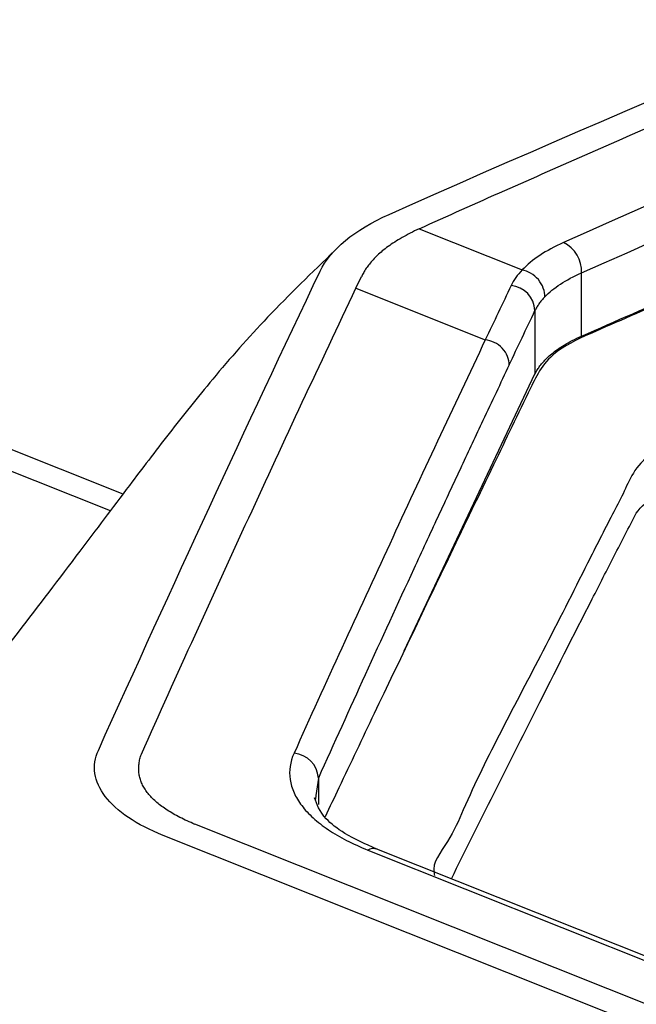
# Model space of a CAD drawing. Header units: millimetres. Extents: x -0.39 to 0.76, y -0.29 to 0.59.
# Tile 78 of 137: x 0.6231 to 0.6354, y -0.0561 to -0.0365. Entities that reach past the tile are written whole.
import ezdxf

# ---------------------------------------------------------------- set-up
doc = ezdxf.new("R2010")
doc.units = ezdxf.units.MM

msp = doc.modelspace()

# ---------------------------------------------------------------- linework, layer by layer
at = {"color": 9, "linetype": 'Continuous', "lineweight": 25}
for p, q in [((0.601646, -0.036598), (0.625168, -0.04598)), ((0.624917, -0.046313), (0.601134, -0.036828)), ((0.629053, -0.05163), (0.629004, -0.051978)), ((0.629053, -0.05163), (0.629053, -0.052159))]:
    msp.add_line(p, q, dxfattribs=at)
at = {"color": 7, "linetype": 'Continuous', "lineweight": 25}
for p, q in [((0.631055, -0.040705), (0.633106, -0.041523)), ((0.6298, -0.041888), (0.629912, -0.041651)), ((0.634287, -0.04284), (0.634286, -0.041582)), ((0.6298, -0.041888), (0.632373, -0.042914)), ((0.633361, -0.042332), (0.633361, -0.043592)), ((0.630761, -0.0491), (0.633361, -0.043592)), ((0.629004, -0.051978), (0.628994, -0.052049)), ((0.644083, -0.059524), (0.626599, -0.052551)), ((0.630035, -0.053062), (0.659996, -0.065011)), ((0.660175, -0.064994), (0.630214, -0.053045))]:
    msp.add_line(p, q, dxfattribs=at)
at = {"color": 7, "linetype": 'Continuous', "lineweight": 25, "flags": 128}
msp.add_lwpolyline([(0.643556, -0.059785), (0.634762, -0.056278), (0.625968, -0.052771)], dxfattribs=at)
at = {"color": 7, "linetype": 'Continuous', "lineweight": 25}
for centre, radius, start, end in [((0.633642, -0.041557), 0.000645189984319, 357.710579, 63.636492), ((0.63284, -0.042353), 0.0005207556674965, 2.345451, 84.857711), ((0.628532, -0.051658), 0.0005219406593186, 3.074592, 85.881959)]:
    msp.add_arc(centre, radius, start, end, dxfattribs=at)
at = {"color": 9, "linetype": 'Continuous', "lineweight": 25}
msp.add_arc((0.630141, -0.053243), 0.0002102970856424, 68.054348, 120.439258, dxfattribs=at)
at = {"color": 7, "linetype": 'Continuous', "lineweight": 25}
for points in [[(0.630460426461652, -0.040417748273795), (0.6404712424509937, -0.035960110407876), (0.6504615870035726, -0.0320129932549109), (0.6603968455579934, -0.028658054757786)], [(0.6628433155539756, -0.0295441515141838), (0.6532436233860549, -0.0328286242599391), (0.6435954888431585, -0.0366643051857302), (0.6339281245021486, -0.0409785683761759)], [(0.6342862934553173, -0.0415824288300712), (0.6439458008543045, -0.0372716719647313), (0.6535855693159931, -0.0334393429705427), (0.6631764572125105, -0.0301578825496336)], [(0.6290895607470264, -0.0415453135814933), (0.6292927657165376, -0.0411181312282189), (0.6297708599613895, -0.04072479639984), (0.630460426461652, -0.040417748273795)], [(0.6339281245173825, -0.0409785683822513), (0.6335744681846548, -0.0411363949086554), (0.6333000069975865, -0.0413180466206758), (0.6331063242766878, -0.0415230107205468)], [(0.624679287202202, -0.0510796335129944), (0.6261507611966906, -0.0478123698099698), (0.6276211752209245, -0.0446319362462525), (0.6290895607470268, -0.041545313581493)], [(0.6331063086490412, -0.0415230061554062), (0.6330122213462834, -0.0416225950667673), (0.632938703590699, -0.0417264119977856), (0.6328870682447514, -0.0418345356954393)], [(0.6335555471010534, -0.042058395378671), (0.6337278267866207, -0.0418787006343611), (0.6339717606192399, -0.0417198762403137), (0.6342862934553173, -0.0415824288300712)], [(0.6328870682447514, -0.0418345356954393), (0.6327158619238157, -0.0421930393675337), (0.6325443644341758, -0.0425530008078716), (0.6323734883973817, -0.042913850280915)], [(0.632848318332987, -0.0434106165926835), (0.6330191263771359, -0.0430498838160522), (0.6331899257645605, -0.0426901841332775), (0.6333607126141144, -0.0423318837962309)], [(0.6333614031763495, -0.0435920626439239), (0.6333758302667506, -0.0435622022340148), (0.6333922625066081, -0.0435325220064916), (0.6334106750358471, -0.0435030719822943)], [(0.6353737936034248, -0.0463613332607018), (0.6354626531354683, -0.0462315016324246), (0.6356036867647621, -0.0461044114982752), (0.6358309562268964, -0.0459988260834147)]]:
    msp.add_open_spline(points, degree=3, dxfattribs=at)
for points, knots in [([(0.6310563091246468, -0.0407040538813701), (0.631623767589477, -0.040449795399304), (0.6327572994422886, -0.0399418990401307), (0.6344550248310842, -0.0391935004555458), (0.6361482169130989, -0.0384561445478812), (0.6378368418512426, -0.0377307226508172), (0.6395209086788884, -0.0370169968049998), (0.6412004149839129, -0.0363150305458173), (0.6428753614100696, -0.035624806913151), (0.6445457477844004, -0.0349463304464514), (0.6462115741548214, -0.0342795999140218), (0.6478728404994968, -0.0336246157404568), (0.6495295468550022, -0.0329813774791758), (0.6511816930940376, -0.0323498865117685), (0.6528292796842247, -0.0317301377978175), (0.6544723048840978, -0.0311221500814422), (0.6561107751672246, -0.0305258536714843), (0.6577446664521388, -0.0299415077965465), (0.6593740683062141, -0.0293681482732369), (0.6604583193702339, -0.0289952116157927), (0.6609998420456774, -0.028808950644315)], [0, 0, 0, 0, 0.056684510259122, 0.1132306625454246, 0.1696394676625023, 0.2259119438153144, 0.2820491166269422, 0.3380520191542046, 0.3939216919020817, 0.4496591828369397, 0.5052655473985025, 0.5607418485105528, 0.6160891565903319, 0.6713085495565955, 0.7264011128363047, 0.7813679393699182, 0.8362101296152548, 0.8909287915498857, 0.9455250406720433, 1, 1, 1, 1]), ([(0.6342869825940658, -0.0428400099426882), (0.634965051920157, -0.0425419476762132), (0.6363433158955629, -0.0419360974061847), (0.638443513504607, -0.0410215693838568), (0.6406097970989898, -0.0400843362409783), (0.6428421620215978, -0.0391245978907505), (0.6443522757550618, -0.0384803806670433), (0.6451183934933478, -0.0381535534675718)], [0, 0, 0, 0, 0.1877458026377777, 0.3816177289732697, 0.5816167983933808, 0.7877439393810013, 1, 1, 1, 1]), ([(0.6408395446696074, -0.0400175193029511), (0.6392813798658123, -0.0406909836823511), (0.6374576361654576, -0.0414792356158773), (0.6353645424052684, -0.042395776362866), (0.6345615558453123, -0.0427447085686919), (0.633600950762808, -0.0431783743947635), (0.6332746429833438, -0.0438767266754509), (0.6329037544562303, -0.0446363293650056), (0.6323727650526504, -0.0457388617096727), (0.6314596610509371, -0.0476342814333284), (0.6304347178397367, -0.0497777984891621), (0.6296037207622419, -0.051524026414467), (0.6292786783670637, -0.0522089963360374), (0.6291880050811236, -0.0524000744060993)], [0, 0, 0, 0, 0.2106689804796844, 0.2465761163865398, 0.2828823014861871, 0.3192659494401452, 0.3761246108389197, 0.4329122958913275, 0.4890172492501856, 0.6194290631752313, 0.8511472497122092, 0.9584762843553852, 1, 1, 1, 1]), ([(0.6310547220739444, -0.0407048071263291), (0.6309955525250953, -0.0407335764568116), (0.6308789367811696, -0.0407902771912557), (0.6307176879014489, -0.0408781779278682), (0.6305708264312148, -0.0409664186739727), (0.6304396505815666, -0.0410550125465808), (0.6303243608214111, -0.0411436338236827), (0.6302250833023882, -0.0412319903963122), (0.630140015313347, -0.0413194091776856), (0.6300674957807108, -0.0414053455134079), (0.6300062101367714, -0.0414893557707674), (0.6299542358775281, -0.0415709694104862), (0.6299257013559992, -0.0416249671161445), (0.62991175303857, -0.0416513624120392)], [0, 0, 0, 0, 0.1073848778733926, 0.2116420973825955, 0.3125883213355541, 0.4101418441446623, 0.5043075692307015, 0.5951534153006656, 0.68273081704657, 0.7670414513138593, 0.8480555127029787, 0.9257261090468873, 1, 1, 1, 1]), ([(0.629382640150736, -0.0411364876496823), (0.6289282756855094, -0.0415743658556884), (0.6280703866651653, -0.0424011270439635), (0.6269797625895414, -0.0436447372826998), (0.626061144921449, -0.0448010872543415), (0.6251860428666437, -0.0459542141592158), (0.6242049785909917, -0.0472589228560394), (0.6229775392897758, -0.0488707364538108), (0.621477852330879, -0.0508033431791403), (0.6203761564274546, -0.0521806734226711), (0.6197735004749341, -0.0529341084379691)], [0, 0, 0, 0, 0.0996360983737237, 0.1881236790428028, 0.2660612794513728, 0.345599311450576, 0.4559326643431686, 0.6006959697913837, 0.7815704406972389, 0.9999999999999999, 0.9999999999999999, 0.9999999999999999, 0.9999999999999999]), ([(0.6335555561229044, -0.0420583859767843), (0.6335565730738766, -0.0420052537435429), (0.6335478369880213, -0.0419463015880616), (0.6335054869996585, -0.0418276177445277), (0.6334717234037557, -0.0417681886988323), (0.6333843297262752, -0.0416640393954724), (0.6333309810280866, -0.0416196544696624), (0.6332190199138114, -0.0415544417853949), (0.6331607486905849, -0.0415335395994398), (0.6331063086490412, -0.0415230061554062)], [0, 0, 0, 0, 0.25, 0.25, 0.5, 0.5, 0.75, 0.75, 1, 1, 1, 1]), ([(0.6255344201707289, -0.0511526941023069), (0.6258899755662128, -0.0503605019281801), (0.6262455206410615, -0.0495709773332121), (0.6269565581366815, -0.0480059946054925), (0.6273120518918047, -0.04722868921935), (0.6280229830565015, -0.0456843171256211), (0.6283784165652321, -0.0449173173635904), (0.6290892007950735, -0.0433940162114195), (0.6294445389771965, -0.0426398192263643), (0.629799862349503, -0.0418875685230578)], [0, 0, 0, 0, 0.25, 0.25, 0.5, 0.5, 0.75, 0.75, 1, 1, 1, 1]), ([(0.6335555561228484, -0.0420583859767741), (0.6335342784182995, -0.0420814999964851), (0.6334923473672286, -0.0421270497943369), (0.6334400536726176, -0.0421961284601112), (0.6333954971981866, -0.042264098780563), (0.633372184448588, -0.042309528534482), (0.6333607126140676, -0.0423318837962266)], [0, 0, 0, 0, 0.2615100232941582, 0.51534648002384, 0.7615096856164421, 1, 1, 1, 1]), ([(0.6334106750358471, -0.0435030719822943), (0.6334264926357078, -0.0434791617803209), (0.6334594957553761, -0.0434292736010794), (0.6335222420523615, -0.043353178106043), (0.6335994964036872, -0.0432728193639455), (0.633694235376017, -0.0431889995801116), (0.6338082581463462, -0.0431024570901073), (0.633944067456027, -0.0430143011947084), (0.634102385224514, -0.0429251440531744), (0.6342243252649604, -0.0428689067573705), (0.6342869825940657, -0.0428400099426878)], [0, 0, 0, 0, 0.095957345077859, 0.2002131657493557, 0.3127672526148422, 0.4336193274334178, 0.562769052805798, 0.7002160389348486, 0.8459598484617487, 0.9999999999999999, 0.9999999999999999, 0.9999999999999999, 0.9999999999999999]), ([(0.6323731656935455, -0.0429138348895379), (0.6320569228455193, -0.0435833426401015), (0.6317397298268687, -0.0442546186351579), (0.6311054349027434, -0.0456085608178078), (0.6307884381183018, -0.0462899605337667), (0.6298375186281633, -0.0483465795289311), (0.629203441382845, -0.0497325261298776), (0.628569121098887, -0.0511378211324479)], [0, 0, 0, 0, 0.2500000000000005, 0.2500000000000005, 0.500000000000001, 0.500000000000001, 1, 1, 1, 1]), ([(0.6404638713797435, -0.0430331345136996), (0.6390827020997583, -0.0436673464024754), (0.6375294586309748, -0.0443805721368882), (0.6355927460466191, -0.0451923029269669), (0.6352874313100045, -0.0455660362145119), (0.635122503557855, -0.0459735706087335), (0.6348010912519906, -0.0465701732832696), (0.6342783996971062, -0.0476098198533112), (0.6333008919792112, -0.04955884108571), (0.6322859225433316, -0.0514102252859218), (0.6316684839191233, -0.0528910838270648), (0.6312976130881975, -0.053325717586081), (0.6313607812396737, -0.053552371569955), (0.6313645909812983, -0.0535660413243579)], [0, 0, 0, 0, 0.2216191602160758, 0.2492297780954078, 0.2859317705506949, 0.3232622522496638, 0.3605596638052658, 0.4484741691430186, 0.6054626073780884, 0.8857994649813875, 0.9412029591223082, 0.9964538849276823, 1, 1, 1, 1]), ([(0.6328483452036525, -0.0434105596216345), (0.6328487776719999, -0.0433577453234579), (0.6328389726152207, -0.0432999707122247), (0.6327934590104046, -0.0431856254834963), (0.632757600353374, -0.0431293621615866), (0.6326653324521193, -0.0430328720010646), (0.6326092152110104, -0.0429929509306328), (0.632491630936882, -0.0429367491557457), (0.6324305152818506, -0.0429203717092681), (0.6323734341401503, -0.0429139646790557)], [0, 0, 0, 0, 0.25, 0.25, 0.5, 0.5, 0.75, 0.75, 1, 1, 1, 1]), ([(0.6328483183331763, -0.0434106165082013), (0.6326739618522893, -0.0437800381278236), (0.6323577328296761, -0.0444500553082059), (0.6318843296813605, -0.0454589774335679), (0.6314261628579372, -0.0464424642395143), (0.6307875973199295, -0.0478218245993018), (0.6299958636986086, -0.0495452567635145), (0.6293631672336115, -0.0509442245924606), (0.6290528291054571, -0.0516304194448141)], [0, 0, 0, 0, 0.1378566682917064, 0.2500295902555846, 0.3742633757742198, 0.5000336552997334, 0.7547661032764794, 0.9999999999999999, 0.9999999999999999, 0.9999999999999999, 0.9999999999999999]), ([(0.6316976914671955, -0.0536370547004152), (0.6322613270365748, -0.0525055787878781), (0.6331958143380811, -0.0506296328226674), (0.6342753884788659, -0.0485046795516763), (0.6349371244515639, -0.0472103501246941), (0.6352282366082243, -0.0466443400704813), (0.6353737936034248, -0.0463613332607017)], [0, 0, 0, 0, 0.4597817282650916, 0.7623014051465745, 0.8811499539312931, 1, 1, 1, 1]), ([(0.6259684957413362, -0.0527713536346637), (0.6254429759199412, -0.052561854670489), (0.6250385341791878, -0.0522913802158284), (0.6245889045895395, -0.0517008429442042), (0.6245437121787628, -0.0513807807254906), (0.6246792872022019, -0.0510796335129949)], [0, 0, 0, 0, 0.5, 0.5, 1, 1, 1, 1]), ([(0.626599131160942, -0.0525512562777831), (0.6265469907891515, -0.0525288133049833), (0.626443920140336, -0.0524844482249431), (0.626300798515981, -0.0524143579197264), (0.626168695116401, -0.0523427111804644), (0.6260482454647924, -0.0522692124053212), (0.6259392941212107, -0.0521939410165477), (0.6258418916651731, -0.0521168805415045), (0.6257560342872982, -0.0520380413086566), (0.625681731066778, -0.0519574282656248), (0.6256189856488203, -0.0518750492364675), (0.6255678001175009, -0.0517909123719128), (0.6255281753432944, -0.0517050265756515), (0.6255001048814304, -0.0516174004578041), (0.6254836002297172, -0.0515280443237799), (0.6254785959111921, -0.0514369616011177), (0.6254853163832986, -0.051344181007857), (0.6255028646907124, -0.0512496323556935), (0.625523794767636, -0.051186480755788), (0.6255343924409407, -0.0511545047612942)], [0, 0, 0, 0, 0.0622838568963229, 0.1231222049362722, 0.1826921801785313, 0.2411824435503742, 0.2987922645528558, 0.3557301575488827, 0.412212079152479, 0.4684592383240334, 0.5246956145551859, 0.5811453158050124, 0.6380299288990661, 0.6955660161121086, 0.7539628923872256, 0.8134207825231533, 0.8741294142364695, 0.9362670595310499, 1, 1, 1, 1]), ([(0.628569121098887, -0.0511378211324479), (0.6284910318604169, -0.0513108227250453), (0.6284667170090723, -0.0514849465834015), (0.6285046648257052, -0.051747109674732), (0.6285308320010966, -0.0518355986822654), (0.628608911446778, -0.0520097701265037), (0.6287118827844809, -0.0521809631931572), (0.6288634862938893, -0.052345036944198), (0.6290388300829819, -0.0525049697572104), (0.6291411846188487, -0.0525832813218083), (0.6294726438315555, -0.052806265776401), (0.629732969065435, -0.0529412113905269), (0.630034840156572, -0.0530616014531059)], [0, 0, 0, 0, 0.2500000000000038, 0.2500000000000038, 0.3750000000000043, 0.3750000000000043, 0.5000000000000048, 0.6250000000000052, 0.6250000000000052, 0.7500000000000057, 0.7500000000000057, 1, 1, 1, 1]), ([(0.6302134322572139, -0.0530451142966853), (0.6299884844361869, -0.0529424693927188), (0.6295651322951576, -0.052749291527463), (0.6290978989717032, -0.0523731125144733), (0.6290233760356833, -0.0521567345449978), (0.6289773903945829, -0.0520232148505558)], [0, 0, 0, 0, 0.3027295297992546, 0.5697374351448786, 0.9999999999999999, 0.9999999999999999, 0.9999999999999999, 0.9999999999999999])]:
    msp.add_open_spline(points, degree=3, knots=knots, dxfattribs=at)

doc.saveas('drawing.dxf')
